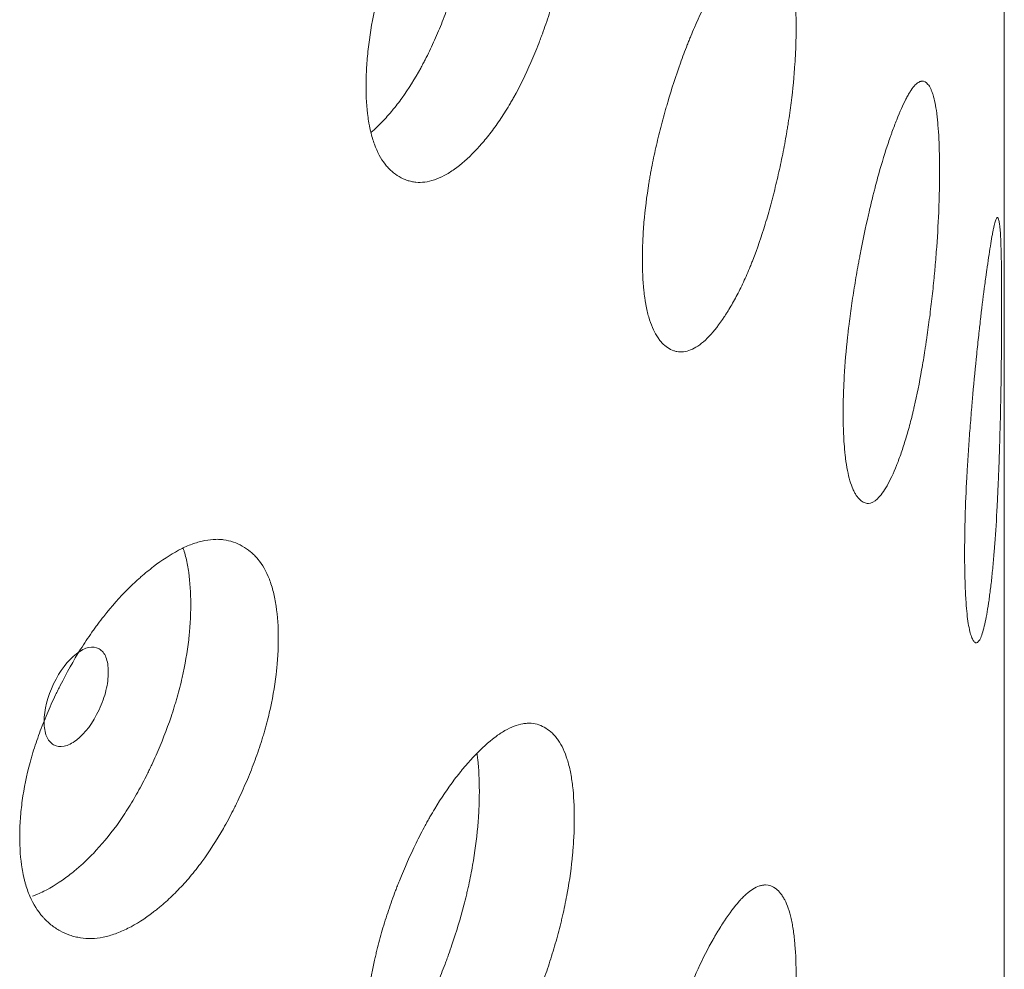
# Model space of a CAD drawing. Header units: millimetres. Extents: x 4 to 1188, y 1 to 840.
# Tile 170 of 210: x 974.29 to 976.95, y 208.7 to 211.27. Entities that reach past the tile are written whole.
import ezdxf

# ---------------------------------------------------------------- set-up
doc = ezdxf.new("R2010")
doc.units = ezdxf.units.MM
doc.layers.add('1', color=7, linetype='Continuous')

msp = doc.modelspace()

# ---------------------------------------------------------------- linework, layer by layer
at = {"layer": '1', "color": 154, "linetype": 'Continuous', "lineweight": 13}
msp.add_line((976.9478, 114.1452), (976.9478, 228.5713), dxfattribs=at)
for points, knots in [([(975.7856, 211.675), (975.7856, 211.6731), (975.7856, 211.6711), (975.7855, 211.6672), (975.7855, 211.6613), (975.7853, 211.6474), (975.7846, 211.6272), (975.7836, 211.6106), (975.7827, 211.598), (975.7824, 211.5938), (975.7817, 211.5853), (975.7813, 211.5811), (975.7778, 211.5427), (975.773, 211.5078), (975.7632, 211.454), (975.7595, 211.4358), (975.7543, 211.4129), (975.7533, 211.4083), (975.7511, 211.399), (975.7478, 211.3852), (975.7442, 211.3715), (975.7369, 211.3441), (975.7317, 211.326), (975.7234, 211.299), (975.7206, 211.2901), (975.7147, 211.2722), (975.7117, 211.2632), (975.7056, 211.2455), (975.7024, 211.2366), (975.6976, 211.2234), (975.6959, 211.2189), (975.6927, 211.2102), (975.691, 211.2058), (975.6826, 211.1842), (975.6757, 211.1673), (975.6541, 211.1177), (975.6387, 211.0862), (975.6201, 211.0528), (975.618, 211.0491), (975.6138, 211.0419), (975.6075, 211.0311), (975.6011, 211.0208), (975.5883, 211.0006), (975.5796, 210.9879), (975.562, 210.9636), (975.5531, 210.9522), (975.5396, 210.9359), (975.535, 210.9306), (975.5282, 210.9229), (975.5259, 210.9204), (975.5213, 210.9154), (975.519, 210.913), (975.4983, 210.8914), (975.4799, 210.8751), (975.4524, 210.8555), (975.4433, 210.8497), (975.425, 210.84), (975.4161, 210.8362), (975.3899, 210.8274), (975.369, 210.8249), (975.3493, 210.828), (975.3415, 210.8297), (975.3377, 210.8307), (975.3264, 210.8345), (975.3191, 210.8379), (975.3052, 210.8461), (975.2985, 210.8509), (975.2889, 210.8594), (975.2843, 210.8639), (975.2798, 210.8689), (975.2768, 210.8724), (975.2754, 210.8742), (975.2626, 210.8907), (975.253, 210.9085), (975.2415, 210.94), (975.2372, 210.9542), (975.2338, 210.9696), (975.2325, 210.9758), (975.2319, 210.979), (975.2301, 210.9887), (975.229, 210.9953), (975.2244, 211.029), (975.2223, 211.0654), (975.2229, 211.1047), (975.2234, 211.1206), (975.2237, 211.1287), (975.2251, 211.1532), (975.2265, 211.1697), (975.2322, 211.2202), (975.2379, 211.255), (975.2468, 211.2954), (975.2478, 211.3), (975.2499, 211.309), (975.2531, 211.3225), (975.2565, 211.336), (975.2638, 211.3629), (975.269, 211.3808), (975.2803, 211.4165), (975.2863, 211.4343), (975.2959, 211.461), (975.2992, 211.4699), (975.3042, 211.4832), (975.3059, 211.4876), (975.3094, 211.4964), (975.3111, 211.5008), (975.3269, 211.5403), (975.3418, 211.5742), (975.3658, 211.6232), (975.374, 211.6393), (975.3847, 211.6589), (975.3868, 211.6627), (975.3911, 211.6704), (975.3933, 211.6742), (975.3997, 211.6855), (975.4041, 211.6929), (975.4259, 211.729), (975.4439, 211.7554), (975.4667, 211.7855), (975.4736, 211.7943), (975.4805, 211.8028), (975.4852, 211.8084), (975.4875, 211.8112), (975.499, 211.8248), (975.5082, 211.835), (975.5357, 211.8636), (975.5537, 211.8801), (975.5738, 211.8952), (975.576, 211.8968), (975.5804, 211.8999), (975.587, 211.9045), (975.6021, 211.9139), (975.6229, 211.924), (975.6427, 211.9295), (975.656, 211.9309), (975.6616, 211.9311), (975.6653, 211.931), (975.6671, 211.9309), (975.6835, 211.9297), (975.6967, 211.9251), (975.7151, 211.9137), (975.721, 211.9091), (975.7279, 211.9024), (975.7293, 211.901), (975.732, 211.8981), (975.736, 211.8936), (975.7397, 211.8886), (975.7518, 211.8711), (975.76, 211.8539), (975.7682, 211.8279), (975.7697, 211.8224), (975.7726, 211.8111), (975.7739, 211.8053), (975.7775, 211.7874), (975.7795, 211.7747), (975.7841, 211.735), (975.7856, 211.7061), (975.7856, 211.675)], [0, 0, 0, 0, 0.001953, 0.001953, 0.003906, 0.007813, 0.015625, 0.023438, 0.023438, 0.027344, 0.027344, 0.03125, 0.03125, 0.0625, 0.0625, 0.078125, 0.078125, 0.082031, 0.082031, 0.085937, 0.09375, 0.09375, 0.109375, 0.109375, 0.117187, 0.117187, 0.125, 0.125, 0.132812, 0.132812, 0.136719, 0.136719, 0.140625, 0.140625, 0.15625, 0.15625, 0.1875, 0.1875, 0.191406, 0.191406, 0.195313, 0.203125, 0.203125, 0.21875, 0.21875, 0.234375, 0.234375, 0.242188, 0.242188, 0.246094, 0.246094, 0.25, 0.25, 0.28125, 0.28125, 0.296875, 0.296875, 0.3125, 0.3125, 0.34375, 0.351563, 0.351563, 0.359375, 0.359375, 0.375, 0.375, 0.390625, 0.390625, 0.398438, 0.402344, 0.402344, 0.40625, 0.40625, 0.4375, 0.4375, 0.453125, 0.457031, 0.457031, 0.460938, 0.460938, 0.46875, 0.46875, 0.5, 0.507813, 0.507813, 0.515625, 0.515625, 0.53125, 0.53125, 0.5625, 0.5625, 0.566406, 0.566406, 0.570313, 0.578125, 0.578125, 0.59375, 0.59375, 0.609375, 0.609375, 0.617188, 0.617188, 0.621094, 0.621094, 0.625, 0.625, 0.65625, 0.65625, 0.671875, 0.671875, 0.675781, 0.675781, 0.679688, 0.679688, 0.6875, 0.6875, 0.71875, 0.71875, 0.726563, 0.730469, 0.730469, 0.734375, 0.734375, 0.75, 0.75, 0.78125, 0.78125, 0.785156, 0.785156, 0.789063, 0.796875, 0.8125, 0.828125, 0.835938, 0.839844, 0.839844, 0.84375, 0.84375, 0.875, 0.875, 0.890625, 0.890625, 0.894531, 0.894531, 0.898438, 0.90625, 0.90625, 0.9375, 0.9375, 0.945313, 0.945313, 0.953125, 0.953125, 0.96875, 0.96875, 1, 1, 1, 1]), ([(975.5289, 211.7475), (975.5289, 211.7456), (975.5289, 211.7437), (975.5289, 211.7398), (975.5288, 211.734), (975.5286, 211.7203), (975.5279, 211.7004), (975.527, 211.684), (975.5262, 211.6716), (975.5259, 211.6674), (975.5252, 211.6591), (975.5249, 211.6549), (975.5215, 211.6171), (975.5169, 211.5827), (975.5076, 211.5297), (975.504, 211.5118), (975.4991, 211.4892), (975.4981, 211.4846), (975.496, 211.4755), (975.4928, 211.4619), (975.4894, 211.4483), (975.4777, 211.4032), (975.4669, 211.3676), (975.452, 211.3235), (975.449, 211.3147), (975.4443, 211.3016), (975.4427, 211.2972), (975.4395, 211.2885), (975.4379, 211.2842), (975.4297, 211.2627), (975.4162, 211.229), (975.398, 211.1888), (975.3845, 211.1617), (975.3785, 211.1503), (975.3745, 211.1428), (975.3725, 211.139), (975.3543, 211.1058), (975.3375, 211.0791), (975.3114, 211.043), (975.3004, 211.0287), (975.2892, 211.0154), (975.2847, 211.0102), (975.2824, 211.0076), (975.2756, 211), (975.2711, 210.9951), (975.2566, 210.98), (975.2467, 210.9705), (975.2368, 210.962)], [0, 0, 0, 0, 0.007312, 0.007312, 0.014623, 0.029247, 0.058493, 0.08774, 0.08774, 0.102363, 0.102363, 0.116986, 0.116986, 0.233973, 0.233973, 0.292466, 0.292466, 0.307089, 0.307089, 0.321713, 0.350959, 0.350959, 0.467946, 0.467946, 0.497192, 0.497192, 0.511816, 0.511816, 0.526439, 0.526439, 0.584932, 0.643425, 0.672672, 0.687295, 0.687295, 0.701919, 0.701919, 0.818905, 0.818905, 0.877398, 0.892022, 0.892022, 0.906645, 0.906645, 0.935891, 0.935891, 1, 1, 1, 1]), ([(976.3852, 211.2463), (976.3852, 211.2444), (976.3852, 211.2424), (976.3852, 211.2385), (976.3852, 211.2326), (976.385, 211.2187), (976.3845, 211.1985), (976.3838, 211.1818), (976.3832, 211.1691), (976.383, 211.1649), (976.3825, 211.1564), (976.3822, 211.1521), (976.3797, 211.1135), (976.3763, 211.0782), (976.3694, 211.0237), (976.3668, 211.0053), (976.3631, 210.982), (976.3623, 210.9773), (976.3608, 210.968), (976.3584, 210.9539), (976.3559, 210.94), (976.3507, 210.9121), (976.347, 210.8936), (976.3411, 210.866), (976.3391, 210.8569), (976.3349, 210.8386), (976.3327, 210.8294), (976.3283, 210.8112), (976.3261, 210.8022), (976.3226, 210.7886), (976.3214, 210.7841), (976.3191, 210.7751), (976.3179, 210.7706), (976.3119, 210.7484), (976.3069, 210.731), (976.2913, 210.6799), (976.2802, 210.6473), (976.2666, 210.6126), (976.2651, 210.6088), (976.2621, 210.6013), (976.2575, 210.5901), (976.2529, 210.5793), (976.2435, 210.5582), (976.2372, 210.5449), (976.2243, 210.5194), (976.2177, 210.5073), (976.2077, 210.4901), (976.2044, 210.4845), (976.1993, 210.4763), (976.1976, 210.4736), (976.1942, 210.4683), (976.1925, 210.4657), (976.1773, 210.4427), (976.1636, 210.4251), (976.1432, 210.4035), (976.1364, 210.3971), (976.1227, 210.3862), (976.1161, 210.3817), (976.0964, 210.3711), (976.0807, 210.367), (976.0658, 210.3687), (976.0599, 210.3699), (976.057, 210.3706), (976.0485, 210.3736), (976.043, 210.3765), (976.0324, 210.3837), (976.0273, 210.388), (976.0201, 210.3958), (976.0165, 210.4), (976.0131, 210.4047), (976.0108, 210.408), (976.0097, 210.4097), (976, 210.4253), (975.9926, 210.4424), (975.9838, 210.4731), (975.9806, 210.4869), (975.978, 210.5021), (975.977, 210.5083), (975.9765, 210.5114), (975.9751, 210.521), (975.9743, 210.5275), (975.9708, 210.5609), (975.9692, 210.5971), (975.9696, 210.6364), (975.97, 210.6524), (975.9703, 210.6605), (975.9714, 210.6851), (975.9724, 210.7017), (975.9768, 210.7526), (975.9812, 210.7878), (975.9879, 210.8289), (975.9887, 210.8335), (975.9903, 210.8427), (975.9927, 210.8564), (975.9954, 210.8701), (976.0009, 210.8976), (976.0049, 210.9159), (976.0135, 210.9524), (976.0181, 210.9706), (976.0253, 210.9979), (976.0278, 211.0071), (976.0317, 211.0207), (976.033, 211.0253), (976.0356, 211.0343), (976.0369, 211.0389), (976.0489, 211.0794), (976.0602, 211.1145), (976.0782, 211.1652), (976.0844, 211.1818), (976.0925, 211.2021), (976.0941, 211.2062), (976.0973, 211.2142), (976.0989, 211.2181), (976.1038, 211.2299), (976.107, 211.2375), (976.1234, 211.2752), (976.1368, 211.3028), (976.1538, 211.3346), (976.1589, 211.3439), (976.1641, 211.3529), (976.1675, 211.3588), (976.1692, 211.3617), (976.1778, 211.3761), (976.1846, 211.387), (976.2049, 211.4175), (976.2182, 211.4353), (976.2329, 211.4518), (976.2345, 211.4535), (976.2377, 211.457), (976.2425, 211.462), (976.2536, 211.4725), (976.2687, 211.484), (976.283, 211.4909), (976.2927, 211.4933), (976.2967, 211.4938), (976.2994, 211.494), (976.3007, 211.494), (976.3125, 211.494), (976.322, 211.4903), (976.3352, 211.4801), (976.3393, 211.476), (976.3443, 211.4697), (976.3453, 211.4684), (976.3472, 211.4657), (976.3501, 211.4615), (976.3527, 211.4568), (976.3613, 211.4401), (976.3671, 211.4234), (976.3729, 211.398), (976.374, 211.3927), (976.376, 211.3816), (976.377, 211.3758), (976.3795, 211.3581), (976.3809, 211.3456), (976.3842, 211.3062), (976.3852, 211.2774), (976.3852, 211.2463)], [0, 0, 0, 0, 0.001953, 0.001953, 0.003906, 0.007813, 0.015625, 0.023438, 0.023438, 0.027344, 0.027344, 0.03125, 0.03125, 0.0625, 0.0625, 0.078125, 0.078125, 0.082031, 0.082031, 0.085938, 0.09375, 0.09375, 0.109375, 0.109375, 0.117188, 0.117188, 0.125, 0.125, 0.132813, 0.132813, 0.136719, 0.136719, 0.140625, 0.140625, 0.15625, 0.15625, 0.1875, 0.1875, 0.191406, 0.191406, 0.195313, 0.203125, 0.203125, 0.21875, 0.21875, 0.234375, 0.234375, 0.242188, 0.242188, 0.246094, 0.246094, 0.25, 0.25, 0.28125, 0.28125, 0.296875, 0.296875, 0.3125, 0.3125, 0.34375, 0.351563, 0.351563, 0.359375, 0.359375, 0.375, 0.375, 0.390625, 0.390625, 0.398438, 0.402344, 0.402344, 0.40625, 0.40625, 0.4375, 0.4375, 0.453125, 0.457031, 0.457031, 0.460938, 0.460938, 0.46875, 0.46875, 0.5, 0.507813, 0.507813, 0.515625, 0.515625, 0.53125, 0.53125, 0.5625, 0.5625, 0.566406, 0.566406, 0.570313, 0.578125, 0.578125, 0.59375, 0.59375, 0.609375, 0.609375, 0.617188, 0.617188, 0.621094, 0.621094, 0.625, 0.625, 0.65625, 0.65625, 0.671875, 0.671875, 0.675781, 0.675781, 0.679688, 0.679688, 0.6875, 0.6875, 0.71875, 0.71875, 0.726563, 0.730469, 0.730469, 0.734375, 0.734375, 0.75, 0.75, 0.78125, 0.78125, 0.785156, 0.785156, 0.789063, 0.796875, 0.8125, 0.828125, 0.835938, 0.839844, 0.839844, 0.84375, 0.84375, 0.875, 0.875, 0.890625, 0.890625, 0.894531, 0.894531, 0.898438, 0.90625, 0.90625, 0.9375, 0.9375, 0.945313, 0.945313, 0.953125, 0.953125, 0.96875, 0.96875, 1, 1, 1, 1]), ([(976.7728, 210.8576), (976.7728, 210.8556), (976.7728, 210.8537), (976.7727, 210.8497), (976.7727, 210.8438), (976.7726, 210.8299), (976.7724, 210.8096), (976.772, 210.7929), (976.7716, 210.7802), (976.7715, 210.776), (976.7712, 210.7674), (976.7711, 210.7631), (976.7697, 210.7244), (976.7677, 210.6889), (976.7638, 210.634), (976.7623, 210.6154), (976.7602, 210.5918), (976.7598, 210.5871), (976.7589, 210.5776), (976.7576, 210.5635), (976.7561, 210.5493), (976.7531, 210.5211), (976.751, 210.5024), (976.7476, 210.4745), (976.7464, 210.4652), (976.7439, 210.4466), (976.7427, 210.4373), (976.7401, 210.4188), (976.7388, 210.4096), (976.7368, 210.3958), (976.7361, 210.3912), (976.7347, 210.3821), (976.734, 210.3775), (976.7305, 210.3549), (976.7275, 210.3372), (976.7183, 210.2851), (976.7116, 210.2518), (976.7034, 210.2163), (976.7025, 210.2123), (976.7007, 210.2046), (976.6979, 210.1931), (976.6951, 210.182), (976.6894, 210.1603), (976.6855, 210.1466), (976.6775, 210.1203), (976.6735, 210.1077), (976.6673, 210.0899), (976.6652, 210.084), (976.662, 210.0755), (976.661, 210.0727), (976.6589, 210.0672), (976.6578, 210.0645), (976.6482, 210.0405), (976.6396, 210.022), (976.6266, 209.999), (976.6222, 209.9922), (976.6135, 209.9803), (976.6092, 209.9754), (976.5965, 209.9635), (976.5862, 209.9584), (976.5765, 209.9591), (976.5726, 209.9598), (976.5707, 209.9604), (976.565, 209.9629), (976.5614, 209.9653), (976.5544, 209.9718), (976.551, 209.9758), (976.5462, 209.9831), (976.5438, 209.9871), (976.5416, 209.9916), (976.5401, 209.9947), (976.5393, 209.9963), (976.5328, 210.0112), (976.5279, 210.0279), (976.522, 210.058), (976.5198, 210.0716), (976.518, 210.0866), (976.5173, 210.0927), (976.517, 210.0958), (976.5161, 210.1052), (976.5156, 210.1117), (976.5132, 210.1448), (976.5121, 210.181), (976.5124, 210.2203), (976.5126, 210.2363), (976.5128, 210.2445), (976.5136, 210.2691), (976.5143, 210.2858), (976.5172, 210.337), (976.5202, 210.3725), (976.5247, 210.414), (976.5252, 210.4187), (976.5263, 210.4279), (976.5279, 210.4419), (976.5297, 210.4558), (976.5334, 210.4836), (976.5361, 210.5021), (976.5418, 210.5392), (976.5449, 210.5578), (976.5497, 210.5856), (976.5514, 210.5949), (976.5539, 210.6088), (976.5548, 210.6134), (976.5565, 210.6227), (976.5574, 210.6273), (976.5653, 210.6687), (976.5728, 210.7045), (976.5846, 210.7564), (976.5887, 210.7734), (976.5939, 210.7943), (976.5949, 210.7984), (976.597, 210.8066), (976.5981, 210.8107), (976.6012, 210.8228), (976.6033, 210.8307), (976.6139, 210.8694), (976.6225, 210.8979), (976.6334, 210.9308), (976.6366, 210.9404), (976.6399, 210.9498), (976.6421, 210.9559), (976.6431, 210.959), (976.6486, 210.974), (976.6528, 210.9852), (976.6655, 211.0171), (976.6738, 211.0357), (976.6828, 211.0532), (976.6838, 211.0551), (976.6858, 211.0587), (976.6888, 211.064), (976.6955, 211.0752), (976.7047, 211.0877), (976.7133, 211.0956), (976.7191, 211.0986), (976.7215, 211.0993), (976.723, 211.0997), (976.7238, 211.0999), (976.7308, 211.1006), (976.7364, 211.0975), (976.7441, 211.0882), (976.7465, 211.0843), (976.7494, 211.0783), (976.75, 211.0771), (976.7511, 211.0745), (976.7527, 211.0704), (976.7543, 211.0659), (976.7592, 211.0498), (976.7625, 211.0335), (976.7658, 211.0084), (976.7664, 211.0032), (976.7676, 210.9922), (976.7681, 210.9865), (976.7695, 210.969), (976.7703, 210.9566), (976.7722, 210.9174), (976.7727, 210.8886), (976.7728, 210.8576)], [0, 0, 0, 0, 0.001953, 0.001953, 0.003906, 0.007812, 0.015625, 0.023437, 0.023437, 0.027344, 0.027344, 0.03125, 0.03125, 0.0625, 0.0625, 0.078125, 0.078125, 0.082031, 0.082031, 0.085937, 0.09375, 0.09375, 0.109375, 0.109375, 0.117187, 0.117187, 0.125, 0.125, 0.132812, 0.132812, 0.136719, 0.136719, 0.140625, 0.140625, 0.15625, 0.15625, 0.1875, 0.1875, 0.191406, 0.191406, 0.195312, 0.203125, 0.203125, 0.21875, 0.21875, 0.234375, 0.234375, 0.242187, 0.242187, 0.246094, 0.246094, 0.25, 0.25, 0.28125, 0.28125, 0.296875, 0.296875, 0.3125, 0.3125, 0.34375, 0.351562, 0.351562, 0.359375, 0.359375, 0.375, 0.375, 0.390625, 0.390625, 0.398437, 0.402344, 0.402344, 0.40625, 0.40625, 0.4375, 0.4375, 0.453125, 0.457031, 0.457031, 0.460937, 0.460937, 0.46875, 0.46875, 0.5, 0.507812, 0.507812, 0.515625, 0.515625, 0.53125, 0.53125, 0.5625, 0.5625, 0.566406, 0.566406, 0.570312, 0.578125, 0.578125, 0.59375, 0.59375, 0.609375, 0.609375, 0.617187, 0.617187, 0.621094, 0.621094, 0.625, 0.625, 0.65625, 0.65625, 0.671875, 0.671875, 0.675781, 0.675781, 0.679687, 0.679687, 0.6875, 0.6875, 0.71875, 0.71875, 0.726562, 0.730469, 0.730469, 0.734375, 0.734375, 0.75, 0.75, 0.78125, 0.78125, 0.785156, 0.785156, 0.789062, 0.796875, 0.8125, 0.828125, 0.835937, 0.839844, 0.839844, 0.84375, 0.84375, 0.875, 0.875, 0.890625, 0.890625, 0.894531, 0.894531, 0.898437, 0.90625, 0.90625, 0.9375, 0.9375, 0.945312, 0.945312, 0.953125, 0.953125, 0.96875, 0.96875, 1, 1, 1, 1]), ([(976.9406, 210.4912), (976.9406, 210.4893), (976.9406, 210.4873), (976.9406, 210.4834), (976.9406, 210.4775), (976.9406, 210.4636), (976.9406, 210.4433), (976.9405, 210.4266), (976.9404, 210.4139), (976.9404, 210.4096), (976.9403, 210.401), (976.9403, 210.3967), (976.94, 210.3579), (976.9396, 210.3223), (976.9387, 210.2672), (976.9384, 210.2486), (976.9379, 210.2249), (976.9378, 210.2201), (976.9376, 210.2106), (976.9373, 210.1964), (976.937, 210.1822), (976.9362, 210.1538), (976.9357, 210.135), (976.9348, 210.1069), (976.9345, 210.0975), (976.9339, 210.0788), (976.9336, 210.0695), (976.9329, 210.0509), (976.9325, 210.0416), (976.932, 210.0277), (976.9318, 210.023), (976.9314, 210.0138), (976.9312, 210.0093), (976.9302, 209.9865), (976.9294, 209.9686), (976.9266, 209.916), (976.9246, 209.8824), (976.9219, 209.8464), (976.9216, 209.8424), (976.921, 209.8346), (976.9201, 209.8229), (976.9191, 209.8117), (976.9172, 209.7897), (976.9158, 209.7757), (976.913, 209.749), (976.9115, 209.7362), (976.9092, 209.718), (976.9084, 209.7121), (976.9073, 209.7034), (976.9069, 209.7005), (976.906, 209.6949), (976.9056, 209.6921), (976.902, 209.6676), (976.8985, 209.6485), (976.8932, 209.6249), (976.8914, 209.6178), (976.8877, 209.6054), (976.8858, 209.6002), (976.8803, 209.5876), (976.8757, 209.5819), (976.8713, 209.582), (976.8695, 209.5825), (976.8686, 209.583), (976.866, 209.5851), (976.8643, 209.5874), (976.861, 209.5934), (976.8594, 209.5973), (976.8571, 209.6043), (976.856, 209.6081), (976.8549, 209.6124), (976.8542, 209.6154), (976.8538, 209.617), (976.8507, 209.6316), (976.8483, 209.6479), (976.8453, 209.6776), (976.8443, 209.6911), (976.8434, 209.706), (976.843, 209.7121), (976.8429, 209.7152), (976.8424, 209.7246), (976.8422, 209.731), (976.841, 209.764), (976.8404, 209.8001), (976.8406, 209.8394), (976.8407, 209.8554), (976.8408, 209.8636), (976.8412, 209.8883), (976.8415, 209.905), (976.843, 209.9564), (976.8444, 209.9921), (976.8467, 210.0339), (976.8469, 210.0386), (976.8475, 210.0479), (976.8483, 210.0619), (976.8491, 210.0759), (976.851, 210.104), (976.8523, 210.1227), (976.855, 210.1601), (976.8565, 210.1788), (976.8588, 210.2069), (976.8596, 210.2163), (976.8608, 210.2304), (976.8612, 210.2351), (976.862, 210.2444), (976.8624, 210.2491), (976.8662, 210.291), (976.8696, 210.3272), (976.875, 210.3798), (976.8768, 210.397), (976.8791, 210.4182), (976.8796, 210.4224), (976.8805, 210.4308), (976.881, 210.4349), (976.8824, 210.4472), (976.8833, 210.4552), (976.8879, 210.4945), (976.8915, 210.5235), (976.896, 210.557), (976.8973, 210.5669), (976.8986, 210.5764), (976.8995, 210.5827), (976.8999, 210.5858), (976.9021, 210.6011), (976.9037, 210.6125), (976.9086, 210.6451), (976.9117, 210.6642), (976.9149, 210.6822), (976.9152, 210.6841), (976.9159, 210.6879), (976.917, 210.6934), (976.9193, 210.7049), (976.9223, 210.7179), (976.9251, 210.7262), (976.9268, 210.7295), (976.9276, 210.7304), (976.928, 210.7309), (976.9283, 210.7311), (976.9303, 210.7321), (976.9319, 210.7293), (976.934, 210.7204), (976.9346, 210.7167), (976.9353, 210.7108), (976.9355, 210.7096), (976.9357, 210.7071), (976.9361, 210.7031), (976.9365, 210.6987), (976.9377, 210.6828), (976.9385, 210.6667), (976.9392, 210.6418), (976.9393, 210.6365), (976.9396, 210.6256), (976.9397, 210.62), (976.94, 210.6025), (976.9401, 210.5901), (976.9405, 210.551), (976.9406, 210.5223), (976.9406, 210.4912)], [0, 0, 0, 0, 0.001953, 0.001953, 0.003906, 0.007813, 0.015625, 0.023438, 0.023438, 0.027344, 0.027344, 0.03125, 0.03125, 0.0625, 0.0625, 0.078125, 0.078125, 0.082031, 0.082031, 0.085938, 0.09375, 0.09375, 0.109375, 0.109375, 0.117188, 0.117188, 0.125, 0.125, 0.132813, 0.132813, 0.136719, 0.136719, 0.140625, 0.140625, 0.15625, 0.15625, 0.1875, 0.1875, 0.191406, 0.191406, 0.195313, 0.203125, 0.203125, 0.21875, 0.21875, 0.234375, 0.234375, 0.242188, 0.242188, 0.246094, 0.246094, 0.25, 0.25, 0.28125, 0.28125, 0.296875, 0.296875, 0.3125, 0.3125, 0.34375, 0.351563, 0.351563, 0.359375, 0.359375, 0.375, 0.375, 0.390625, 0.390625, 0.398438, 0.402344, 0.402344, 0.40625, 0.40625, 0.4375, 0.4375, 0.453125, 0.457031, 0.457031, 0.460938, 0.460938, 0.46875, 0.46875, 0.5, 0.507813, 0.507813, 0.515625, 0.515625, 0.53125, 0.53125, 0.5625, 0.5625, 0.566406, 0.566406, 0.570313, 0.578125, 0.578125, 0.59375, 0.59375, 0.609375, 0.609375, 0.617188, 0.617188, 0.621094, 0.621094, 0.625, 0.625, 0.65625, 0.65625, 0.671875, 0.671875, 0.675781, 0.675781, 0.679688, 0.679688, 0.6875, 0.6875, 0.71875, 0.71875, 0.726563, 0.730469, 0.730469, 0.734375, 0.734375, 0.75, 0.75, 0.78125, 0.78125, 0.785156, 0.785156, 0.789063, 0.796875, 0.8125, 0.828125, 0.835938, 0.839844, 0.839844, 0.84375, 0.84375, 0.875, 0.875, 0.890625, 0.890625, 0.894531, 0.894531, 0.898438, 0.90625, 0.90625, 0.9375, 0.9375, 0.945313, 0.945313, 0.953125, 0.953125, 0.96875, 0.96875, 1, 1, 1, 1]), ([(974.9855, 209.5942), (974.9855, 209.5922), (974.9855, 209.5903), (974.9855, 209.5864), (974.9854, 209.5805), (974.9851, 209.5666), (974.9842, 209.5465), (974.983, 209.53), (974.9819, 209.5174), (974.9815, 209.5132), (974.9806, 209.5048), (974.9801, 209.5006), (974.9756, 209.4626), (974.9695, 209.4281), (974.957, 209.3752), (974.9523, 209.3574), (974.9458, 209.3349), (974.9444, 209.3304), (974.9416, 209.3214), (974.9374, 209.3079), (974.9329, 209.2945), (974.9237, 209.2678), (974.9171, 209.2501), (974.9065, 209.2239), (974.9029, 209.2152), (974.8955, 209.1978), (974.8917, 209.1892), (974.884, 209.172), (974.88, 209.1634), (974.8739, 209.1506), (974.8718, 209.1463), (974.8677, 209.1379), (974.8656, 209.1337), (974.855, 209.1128), (974.8462, 209.0965), (974.819, 209.0489), (974.7997, 209.0188), (974.7763, 208.9871), (974.7737, 208.9836), (974.7685, 208.9768), (974.7606, 208.9666), (974.7526, 208.9568), (974.7366, 208.9378), (974.7258, 208.9258), (974.7038, 208.9032), (974.6927, 208.8926), (974.6758, 208.8775), (974.6702, 208.8726), (974.6616, 208.8656), (974.6588, 208.8633), (974.653, 208.8587), (974.6502, 208.8565), (974.6245, 208.8368), (974.6017, 208.8221), (974.5677, 208.805), (974.5565, 208.8001), (974.534, 208.792), (974.523, 208.789), (974.4907, 208.7826), (974.4651, 208.7819), (974.4409, 208.7868), (974.4314, 208.7892), (974.4267, 208.7906), (974.4128, 208.7954), (974.404, 208.7994), (974.387, 208.8088), (974.3788, 208.8143), (974.3671, 208.8236), (974.3614, 208.8285), (974.356, 208.834), (974.3524, 208.8377), (974.3506, 208.8396), (974.335, 208.8573), (974.3233, 208.876), (974.3093, 208.9085), (974.3042, 208.923), (974.3, 208.9387), (974.2984, 208.9451), (974.2976, 208.9484), (974.2955, 208.9582), (974.2942, 208.9649), (974.2885, 208.999), (974.286, 209.0356), (974.2868, 209.0748), (974.2873, 209.0907), (974.2878, 209.0988), (974.2895, 209.1231), (974.2912, 209.1396), (974.2981, 209.1895), (974.305, 209.2238), (974.3158, 209.2634), (974.317, 209.2679), (974.3195, 209.2767), (974.3235, 209.2899), (974.3277, 209.3031), (974.3365, 209.3294), (974.3429, 209.3468), (974.3566, 209.3815), (974.3639, 209.3988), (974.3756, 209.4246), (974.3796, 209.4332), (974.3858, 209.446), (974.3879, 209.4503), (974.3921, 209.4588), (974.3942, 209.4631), (974.4135, 209.5011), (974.4317, 209.5337), (974.4611, 209.5806), (974.4712, 209.5958), (974.4843, 209.6145), (974.4869, 209.6182), (974.4922, 209.6255), (974.4949, 209.6291), (974.5028, 209.6398), (974.5082, 209.6468), (974.5351, 209.6809), (974.5572, 209.7057), (974.5854, 209.7337), (974.5939, 209.7419), (974.6025, 209.7498), (974.6083, 209.755), (974.6111, 209.7576), (974.6255, 209.7701), (974.6369, 209.7794), (974.6709, 209.8055), (974.6934, 209.8204), (974.7184, 209.8337), (974.7212, 209.8351), (974.7267, 209.8378), (974.735, 209.8418), (974.7538, 209.8498), (974.7799, 209.858), (974.8047, 209.8617), (974.8214, 209.862), (974.8285, 209.8616), (974.8331, 209.8612), (974.8354, 209.8609), (974.856, 209.8583), (974.8728, 209.8524), (974.896, 209.8393), (974.9034, 209.8342), (974.9123, 209.8268), (974.914, 209.8253), (974.9174, 209.8221), (974.9225, 209.8173), (974.9273, 209.812), (974.9426, 209.7934), (974.953, 209.7754), (974.9634, 209.7486), (974.9653, 209.743), (974.969, 209.7315), (974.9706, 209.7255), (974.9752, 209.7073), (974.9777, 209.6945), (974.9837, 209.6543), (974.9855, 209.6253), (974.9855, 209.5942)], [0, 0, 0, 0, 0.001953, 0.001953, 0.003906, 0.007812, 0.015625, 0.023437, 0.023437, 0.027344, 0.027344, 0.03125, 0.03125, 0.0625, 0.0625, 0.078125, 0.078125, 0.082031, 0.082031, 0.085937, 0.09375, 0.09375, 0.109375, 0.109375, 0.117187, 0.117187, 0.125, 0.125, 0.132812, 0.132812, 0.136719, 0.136719, 0.140625, 0.140625, 0.15625, 0.15625, 0.1875, 0.1875, 0.191406, 0.191406, 0.195312, 0.203125, 0.203125, 0.21875, 0.21875, 0.234375, 0.234375, 0.242187, 0.242187, 0.246094, 0.246094, 0.25, 0.25, 0.28125, 0.28125, 0.296875, 0.296875, 0.3125, 0.3125, 0.34375, 0.351562, 0.351562, 0.359375, 0.359375, 0.375, 0.375, 0.390625, 0.390625, 0.398437, 0.402344, 0.402344, 0.40625, 0.40625, 0.4375, 0.4375, 0.453125, 0.457031, 0.457031, 0.460937, 0.460937, 0.46875, 0.46875, 0.5, 0.507812, 0.507812, 0.515625, 0.515625, 0.53125, 0.53125, 0.5625, 0.5625, 0.566406, 0.566406, 0.570312, 0.578125, 0.578125, 0.59375, 0.59375, 0.609375, 0.609375, 0.617187, 0.617187, 0.621094, 0.621094, 0.625, 0.625, 0.65625, 0.65625, 0.671875, 0.671875, 0.675781, 0.675781, 0.679687, 0.679687, 0.6875, 0.6875, 0.71875, 0.71875, 0.726562, 0.730469, 0.730469, 0.734375, 0.734375, 0.75, 0.75, 0.78125, 0.78125, 0.785156, 0.785156, 0.789062, 0.796875, 0.8125, 0.828125, 0.835937, 0.839844, 0.839844, 0.84375, 0.84375, 0.875, 0.875, 0.890625, 0.890625, 0.894531, 0.894531, 0.898437, 0.90625, 0.90625, 0.9375, 0.9375, 0.945312, 0.945312, 0.953125, 0.953125, 0.96875, 0.96875, 1, 1, 1, 1]), ([(974.7288, 209.8368), (974.7297, 209.8341), (974.7306, 209.8314), (974.7331, 209.8228), (974.7347, 209.8169), (974.7391, 209.7986), (974.7415, 209.7859), (974.7471, 209.746), (974.7489, 209.7173), (974.7489, 209.6866)], [0, 0, 0, 0, 0.064671, 0.064671, 0.19829, 0.19829, 0.465526, 0.465526, 1, 1, 1, 1]), ([(974.7489, 209.6866), (974.7489, 209.6847), (974.7489, 209.6828), (974.7488, 209.6789), (974.7488, 209.6731), (974.7485, 209.6594), (974.7477, 209.6395), (974.7465, 209.6233), (974.7454, 209.611), (974.745, 209.6068), (974.7442, 209.5985), (974.7438, 209.5944), (974.7394, 209.5569), (974.7336, 209.5229), (974.7217, 209.4707), (974.7172, 209.4532), (974.7109, 209.431), (974.7096, 209.4266), (974.707, 209.4177), (974.7029, 209.4043), (974.6986, 209.3911), (974.6837, 209.347), (974.6701, 209.3124), (974.6513, 209.2697), (974.6474, 209.2612), (974.6415, 209.2484), (974.6395, 209.2442), (974.6354, 209.2358), (974.6334, 209.2316), (974.6231, 209.2109), (974.606, 209.1784), (974.5831, 209.1399), (974.5662, 209.114), (974.5587, 209.1032), (974.5537, 209.096), (974.5512, 209.0924), (974.5283, 209.0609), (974.5072, 209.0357), (974.4748, 209.0019), (974.461, 208.9887), (974.4471, 208.9764), (974.4415, 208.9716), (974.4386, 208.9692), (974.4302, 208.9622), (974.4246, 208.9577), (974.3964, 208.9362), (974.3739, 208.9218), (974.346, 208.908), (974.3404, 208.9054), (974.332, 208.9019), (974.3292, 208.9008), (974.3247, 208.8991), (974.3229, 208.8984), (974.3212, 208.8978)], [0, 0, 0, 0, 0.006611, 0.006611, 0.013222, 0.026444, 0.052888, 0.079331, 0.079331, 0.092553, 0.092553, 0.105775, 0.105775, 0.211551, 0.211551, 0.264438, 0.264438, 0.27766, 0.27766, 0.290882, 0.317326, 0.317326, 0.423101, 0.423101, 0.449545, 0.449545, 0.462767, 0.462767, 0.475989, 0.475989, 0.528877, 0.581764, 0.608208, 0.62143, 0.62143, 0.634652, 0.634652, 0.740427, 0.740427, 0.793315, 0.806537, 0.806537, 0.819759, 0.819759, 0.846203, 0.846203, 0.951978, 0.951978, 0.978422, 0.978422, 0.991644, 0.991644, 1, 1, 1, 1]), ([(974.3525, 209.3696), (974.3525, 209.3535), (974.3546, 209.3403), (974.3631, 209.3193), (974.3695, 209.3117), (974.3868, 209.3018), (974.3963, 209.3004), (974.4169, 209.3047), (974.4279, 209.3102), (974.4639, 209.338), (974.4842, 209.3652), (974.5094, 209.4193), (974.5156, 209.4368), (974.5219, 209.4623), (974.5234, 209.4707), (974.5255, 209.4872), (974.526, 209.4952), (974.5259, 209.5195), (974.5239, 209.5328), (974.5176, 209.5484), (974.5151, 209.553), (974.5088, 209.5605), (974.5053, 209.5636), (974.4926, 209.5708), (974.4833, 209.5721), (974.463, 209.5677), (974.4521, 209.5621), (974.416, 209.5342), (974.3952, 209.5068), (974.3612, 209.4358), (974.3526, 209.4017), (974.3525, 209.3696)], [0, 0, 0, 0, 0.0625, 0.0625, 0.125, 0.125, 0.1875, 0.1875, 0.25, 0.25, 0.375, 0.375, 0.4375, 0.4375, 0.46875, 0.46875, 0.5, 0.5, 0.5625, 0.5625, 0.59375, 0.59375, 0.625, 0.625, 0.6875, 0.6875, 0.75, 0.75, 0.875, 0.875, 1, 1, 1, 1]), ([(975.7856, 209.1089), (975.7856, 209.107), (975.7856, 209.105), (975.7855, 209.1011), (975.7855, 209.0952), (975.7853, 209.0813), (975.7846, 209.0611), (975.7836, 209.0445), (975.7827, 209.0319), (975.7824, 209.0277), (975.7817, 209.0192), (975.7813, 209.015), (975.7778, 208.9766), (975.773, 208.9416), (975.7632, 208.8878), (975.7595, 208.8697), (975.7543, 208.8467), (975.7533, 208.8421), (975.7511, 208.8329), (975.7478, 208.8191), (975.7442, 208.8054), (975.7369, 208.778), (975.7317, 208.7599), (975.7234, 208.7329), (975.7206, 208.7239), (975.7147, 208.706), (975.7117, 208.6971), (975.7056, 208.6793), (975.7024, 208.6705), (975.6976, 208.6572), (975.6959, 208.6528), (975.6927, 208.6441), (975.691, 208.6397), (975.6826, 208.6181), (975.6757, 208.6011), (975.6541, 208.5515), (975.6387, 208.5201), (975.6201, 208.4867), (975.618, 208.483), (975.6138, 208.4757), (975.6075, 208.465), (975.6011, 208.4547), (975.5883, 208.4345), (975.5796, 208.4217), (975.562, 208.3975), (975.5531, 208.386), (975.5396, 208.3698), (975.535, 208.3645), (975.5282, 208.3568), (975.5259, 208.3543), (975.5213, 208.3493), (975.519, 208.3469), (975.4983, 208.3253), (975.4799, 208.309), (975.4524, 208.2893), (975.4433, 208.2836), (975.425, 208.2739), (975.4161, 208.27), (975.3899, 208.2613), (975.369, 208.2588), (975.3493, 208.2618), (975.3415, 208.2635), (975.3377, 208.2646), (975.3264, 208.2684), (975.3191, 208.2717), (975.3052, 208.2799), (975.2985, 208.2848), (975.2889, 208.2932), (975.2843, 208.2978), (975.2798, 208.3028), (975.2768, 208.3063), (975.2754, 208.308), (975.2626, 208.3246), (975.253, 208.3424), (975.2415, 208.3739), (975.2372, 208.388), (975.2338, 208.4034), (975.2325, 208.4097), (975.2319, 208.4129), (975.2301, 208.4226), (975.229, 208.4292), (975.2244, 208.4629), (975.2223, 208.4993), (975.2229, 208.5385), (975.2234, 208.5545), (975.2237, 208.5626), (975.2251, 208.587), (975.2265, 208.6036), (975.2322, 208.6541), (975.2379, 208.6888), (975.2468, 208.7293), (975.2478, 208.7338), (975.2499, 208.7428), (975.2531, 208.7564), (975.2565, 208.7698), (975.2638, 208.7968), (975.269, 208.8147), (975.2803, 208.8504), (975.2863, 208.8682), (975.2959, 208.8949), (975.2992, 208.9037), (975.3042, 208.917), (975.3059, 208.9215), (975.3094, 208.9303), (975.3111, 208.9347), (975.3269, 208.9742), (975.3418, 209.0081), (975.3658, 209.0571), (975.374, 209.0731), (975.3847, 209.0927), (975.3868, 209.0966), (975.3911, 209.1043), (975.3933, 209.1081), (975.3997, 209.1194), (975.4041, 209.1268), (975.4259, 209.1629), (975.4439, 209.1892), (975.4667, 209.2194), (975.4736, 209.2282), (975.4805, 209.2367), (975.4852, 209.2423), (975.4875, 209.2451), (975.499, 209.2587), (975.5082, 209.2688), (975.5357, 209.2974), (975.5537, 209.3139), (975.5738, 209.329), (975.576, 209.3307), (975.5804, 209.3338), (975.587, 209.3383), (975.6021, 209.3478), (975.6229, 209.3578), (975.6427, 209.3633), (975.656, 209.3648), (975.6616, 209.3649), (975.6653, 209.3649), (975.6671, 209.3648), (975.6835, 209.3636), (975.6967, 209.359), (975.7151, 209.3476), (975.721, 209.343), (975.7279, 209.3363), (975.7293, 209.3348), (975.732, 209.3319), (975.736, 209.3274), (975.7397, 209.3225), (975.7518, 209.305), (975.76, 209.2877), (975.7682, 209.2617), (975.7697, 209.2563), (975.7726, 209.245), (975.7739, 209.2392), (975.7775, 209.2212), (975.7795, 209.2086), (975.7841, 209.1689), (975.7856, 209.14), (975.7856, 209.1089)], [0, 0, 0, 0, 0.001953, 0.001953, 0.003906, 0.007813, 0.015625, 0.023438, 0.023438, 0.027344, 0.027344, 0.03125, 0.03125, 0.0625, 0.0625, 0.078125, 0.078125, 0.082031, 0.082031, 0.085938, 0.09375, 0.09375, 0.109375, 0.109375, 0.117188, 0.117188, 0.125, 0.125, 0.132813, 0.132813, 0.136719, 0.136719, 0.140625, 0.140625, 0.15625, 0.15625, 0.1875, 0.1875, 0.191406, 0.191406, 0.195313, 0.203125, 0.203125, 0.21875, 0.21875, 0.234375, 0.234375, 0.242188, 0.242188, 0.246094, 0.246094, 0.25, 0.25, 0.28125, 0.28125, 0.296875, 0.296875, 0.3125, 0.3125, 0.34375, 0.351563, 0.351563, 0.359375, 0.359375, 0.375, 0.375, 0.390625, 0.390625, 0.398438, 0.402344, 0.402344, 0.40625, 0.40625, 0.4375, 0.4375, 0.453125, 0.457031, 0.457031, 0.460938, 0.460938, 0.46875, 0.46875, 0.5, 0.507813, 0.507813, 0.515625, 0.515625, 0.53125, 0.53125, 0.5625, 0.5625, 0.566406, 0.566406, 0.570313, 0.578125, 0.578125, 0.59375, 0.59375, 0.609375, 0.609375, 0.617188, 0.617188, 0.621094, 0.621094, 0.625, 0.625, 0.65625, 0.65625, 0.671875, 0.671875, 0.675781, 0.675781, 0.679688, 0.679688, 0.6875, 0.6875, 0.71875, 0.71875, 0.726563, 0.730469, 0.730469, 0.734375, 0.734375, 0.75, 0.75, 0.78125, 0.78125, 0.785156, 0.785156, 0.789063, 0.796875, 0.8125, 0.828125, 0.835938, 0.839844, 0.839844, 0.84375, 0.84375, 0.875, 0.875, 0.890625, 0.890625, 0.894531, 0.894531, 0.898438, 0.90625, 0.90625, 0.9375, 0.9375, 0.945313, 0.945313, 0.953125, 0.953125, 0.96875, 0.96875, 1, 1, 1, 1]), ([(975.5228, 209.2812), (975.5234, 209.2766), (975.524, 209.2718), (975.5275, 209.2407), (975.5289, 209.2121), (975.5289, 209.1814)], [0, 0, 0, 0, 0.155049, 0.155049, 1, 1, 1, 1]), ([(975.5289, 209.1814), (975.5289, 209.1795), (975.5289, 209.1775), (975.5289, 209.1737), (975.5288, 209.1679), (975.5286, 209.1542), (975.5279, 209.1342), (975.527, 209.1179), (975.5262, 209.1055), (975.5259, 209.1013), (975.5252, 209.093), (975.5249, 209.0888), (975.5215, 209.051), (975.5169, 209.0165), (975.5076, 208.9636), (975.504, 208.9457), (975.4991, 208.923), (975.4981, 208.9185), (975.496, 208.9094), (975.4928, 208.8958), (975.4894, 208.8822), (975.4777, 208.8371), (975.4669, 208.8015), (975.452, 208.7574), (975.449, 208.7486), (975.4443, 208.7354), (975.4427, 208.7311), (975.4395, 208.7224), (975.4379, 208.7181), (975.4297, 208.6965), (975.4162, 208.6628), (975.398, 208.6226), (975.3845, 208.5955), (975.3785, 208.5842), (975.3745, 208.5767), (975.3725, 208.5729), (975.3543, 208.5396), (975.3375, 208.513), (975.3114, 208.4768), (975.3004, 208.4626), (975.2892, 208.4493), (975.2847, 208.444), (975.2824, 208.4415), (975.2756, 208.4338), (975.2711, 208.4289), (975.2566, 208.4139), (975.2467, 208.4044), (975.2368, 208.3958)], [0, 0, 0, 0, 0.007312, 0.007312, 0.014623, 0.029247, 0.058493, 0.08774, 0.08774, 0.102363, 0.102363, 0.116986, 0.116986, 0.233973, 0.233973, 0.292466, 0.292466, 0.307089, 0.307089, 0.321713, 0.350959, 0.350959, 0.467946, 0.467946, 0.497192, 0.497192, 0.511816, 0.511816, 0.526439, 0.526439, 0.584932, 0.643425, 0.672672, 0.687295, 0.687295, 0.701919, 0.701919, 0.818905, 0.818905, 0.877398, 0.892022, 0.892022, 0.906645, 0.906645, 0.935891, 0.935891, 1, 1, 1, 1]), ([(976.3852, 208.6802), (976.3852, 208.6783), (976.3852, 208.6763), (976.3852, 208.6724), (976.3852, 208.6665), (976.385, 208.6526), (976.3845, 208.6323), (976.3838, 208.6157), (976.3832, 208.603), (976.383, 208.5988), (976.3825, 208.5902), (976.3822, 208.586), (976.3797, 208.5474), (976.3763, 208.5121), (976.3694, 208.4576), (976.3668, 208.4392), (976.3631, 208.4159), (976.3623, 208.4112), (976.3608, 208.4018), (976.3584, 208.3878), (976.3559, 208.3738), (976.3507, 208.346), (976.347, 208.3275), (976.3411, 208.2999), (976.3391, 208.2907), (976.3349, 208.2724), (976.3327, 208.2633), (976.3283, 208.2451), (976.3261, 208.236), (976.3226, 208.2224), (976.3214, 208.2179), (976.3191, 208.2089), (976.3179, 208.2045), (976.3119, 208.1822), (976.3069, 208.1648), (976.2913, 208.1137), (976.2802, 208.0812), (976.2666, 208.0465), (976.2651, 208.0427), (976.2621, 208.0351), (976.2575, 208.024), (976.2529, 208.0132), (976.2435, 207.9921), (976.2372, 207.9787), (976.2243, 207.9533), (976.2177, 207.9412), (976.2077, 207.9239), (976.2044, 207.9183), (976.1993, 207.9102), (976.1976, 207.9075), (976.1942, 207.9022), (976.1925, 207.8996), (976.1773, 207.8766), (976.1636, 207.8589), (976.1432, 207.8374), (976.1364, 207.831), (976.1227, 207.82), (976.1161, 207.8155), (976.0964, 207.8049), (976.0807, 207.8009), (976.0658, 207.8026), (976.0599, 207.8037), (976.057, 207.8045), (976.0485, 207.8075), (976.043, 207.8104), (976.0324, 207.8176), (976.0273, 207.8219), (976.0201, 207.8297), (976.0165, 207.8339), (976.0131, 207.8386), (976.0108, 207.8419), (976.0097, 207.8435), (976, 207.8591), (975.9926, 207.8763), (975.9838, 207.907), (975.9806, 207.9208), (975.978, 207.936), (975.977, 207.9421), (975.9765, 207.9453), (975.9751, 207.9548), (975.9743, 207.9614), (975.9708, 207.9947), (975.9692, 208.031), (975.9696, 208.0703), (975.97, 208.0863), (975.9703, 208.0944), (975.9714, 208.119), (975.9724, 208.1356), (975.9768, 208.1865), (975.9812, 208.2217), (975.9879, 208.2628), (975.9887, 208.2674), (975.9903, 208.2765), (975.9927, 208.2903), (975.9954, 208.304), (976.0009, 208.3315), (976.0049, 208.3497), (976.0135, 208.3862), (976.0181, 208.4045), (976.0253, 208.4318), (976.0278, 208.4409), (976.0317, 208.4546), (976.033, 208.4591), (976.0356, 208.4682), (976.0369, 208.4727), (976.0489, 208.5133), (976.0602, 208.5483), (976.0782, 208.599), (976.0844, 208.6156), (976.0925, 208.636), (976.0941, 208.64), (976.0973, 208.648), (976.0989, 208.652), (976.1038, 208.6637), (976.107, 208.6714), (976.1234, 208.709), (976.1368, 208.7367), (976.1538, 208.7684), (976.1589, 208.7777), (976.1641, 208.7867), (976.1675, 208.7927), (976.1692, 208.7956), (976.1778, 208.81), (976.1846, 208.8208), (976.2049, 208.8513), (976.2182, 208.8691), (976.2329, 208.8856), (976.2345, 208.8874), (976.2377, 208.8909), (976.2425, 208.8959), (976.2536, 208.9063), (976.2687, 208.9178), (976.283, 208.9247), (976.2927, 208.9271), (976.2967, 208.9276), (976.2994, 208.9279), (976.3007, 208.9279), (976.3125, 208.9278), (976.322, 208.9241), (976.3352, 208.914), (976.3393, 208.9099), (976.3443, 208.9036), (976.3453, 208.9023), (976.3472, 208.8996), (976.3501, 208.8953), (976.3527, 208.8906), (976.3613, 208.874), (976.3671, 208.8573), (976.3729, 208.8318), (976.374, 208.8265), (976.376, 208.8154), (976.377, 208.8097), (976.3795, 208.792), (976.3809, 208.7795), (976.3842, 208.7401), (976.3852, 208.7113), (976.3852, 208.6802)], [0, 0, 0, 0, 0.001953, 0.001953, 0.003906, 0.007813, 0.015625, 0.023438, 0.023438, 0.027344, 0.027344, 0.03125, 0.03125, 0.0625, 0.0625, 0.078125, 0.078125, 0.082031, 0.082031, 0.085938, 0.09375, 0.09375, 0.109375, 0.109375, 0.117188, 0.117188, 0.125, 0.125, 0.132813, 0.132813, 0.136719, 0.136719, 0.140625, 0.140625, 0.15625, 0.15625, 0.1875, 0.1875, 0.191406, 0.191406, 0.195313, 0.203125, 0.203125, 0.21875, 0.21875, 0.234375, 0.234375, 0.242188, 0.242188, 0.246094, 0.246094, 0.25, 0.25, 0.28125, 0.28125, 0.296875, 0.296875, 0.3125, 0.3125, 0.34375, 0.351563, 0.351563, 0.359375, 0.359375, 0.375, 0.375, 0.390625, 0.390625, 0.398438, 0.402344, 0.402344, 0.40625, 0.40625, 0.4375, 0.4375, 0.453125, 0.457031, 0.457031, 0.460938, 0.460938, 0.46875, 0.46875, 0.5, 0.507813, 0.507813, 0.515625, 0.515625, 0.53125, 0.53125, 0.5625, 0.5625, 0.566406, 0.566406, 0.570313, 0.578125, 0.578125, 0.59375, 0.59375, 0.609375, 0.609375, 0.617188, 0.617188, 0.621094, 0.621094, 0.625, 0.625, 0.65625, 0.65625, 0.671875, 0.671875, 0.675781, 0.675781, 0.679688, 0.679688, 0.6875, 0.6875, 0.71875, 0.71875, 0.726563, 0.730469, 0.730469, 0.734375, 0.734375, 0.75, 0.75, 0.78125, 0.78125, 0.785156, 0.785156, 0.789063, 0.796875, 0.8125, 0.828125, 0.835938, 0.839844, 0.839844, 0.84375, 0.84375, 0.875, 0.875, 0.890625, 0.890625, 0.894531, 0.894531, 0.898438, 0.90625, 0.90625, 0.9375, 0.9375, 0.945313, 0.945313, 0.953125, 0.953125, 0.96875, 0.96875, 1, 1, 1, 1])]:
    msp.add_open_spline(points, degree=3, knots=knots, dxfattribs=at)

doc.saveas('drawing.dxf')
